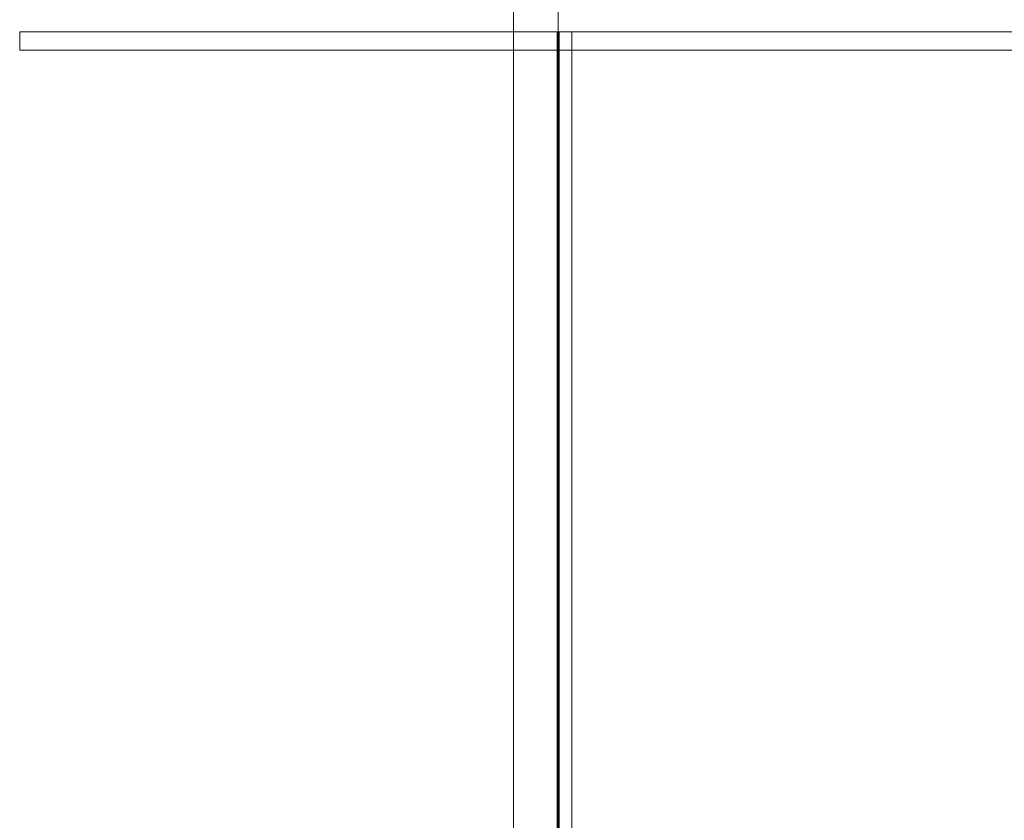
# Model space of a CAD drawing. Header units: millimetres. Extents: x -521669 to 178656, y -69521 to 433382.
# Tile 28 of 256: x -499948 to -499838, y 411005 to 411094. Entities that reach past the tile are written whole.
import ezdxf

# ---------------------------------------------------------------- set-up
doc = ezdxf.new("R2010")
doc.units = ezdxf.units.MM
doc.layers.add('PDF5_Geometry', color=7, linetype='Continuous', true_color=0xaaaaaa)

# ---------------------------------------------------------------- blocks, each defined once
blk = doc.blocks.new('ftfyjjj')
at = {"layer": 'PDF5_Geometry', "color": 3, "lineweight": 18, "true_color": 0x00ff00}
for points in [[(25723.24, 8143.45), (25723.24, 8176.89)], [(25728.25, 8143.45), (25728.25, 8176.89)], [(25668.24, 8143.45), (26288.26, 8143.45), (26288.26, 8141.44), (26288.26, 8143.45), (25668.24, 8143.45), (25668.24, 8141.44)], [(26233.26, 8143.45), (25723.24, 8143.45)], [(25723.24, 7949.98), (25723.24, 8143.45)], [(25728.14, 8143.45), (25728.14, 7983.46)], [(25728.35, 8143.45), (25728.14, 8143.45)], [(25728.25, 8143.45), (26228.25, 8143.45)], [(25728.35, 8143.45), (25728.35, 7983.46)], [(25729.76, 7983.46), (26226.74, 7983.46), (26226.74, 8143.45), (26226.74, 7983.46), (25729.76, 7983.46), (25729.76, 8143.45)], [(26226.74, 8143.45), (25729.76, 8143.45)], [(26288.26, 8141.44), (25668.24, 8141.44)], [(25728.25, 8141.44), (26228.25, 8141.44), (26228.25, 7985.44), (26228.25, 8141.44), (25728.25, 8141.44), (25728.25, 7985.44)]]:
    blk.add_lwpolyline(points, close=True, dxfattribs=at)
for points in [[(26233.26, 8143.45), (25723.24, 8143.45)], [(25723.24, 8143.45), (26233.26, 8143.45)], [(25728.25, 8143.45), (25728.25, 7983.46)], [(25728.25, 7983.46), (25728.25, 8143.45)], [(25728.25, 8143.45), (26228.25, 8143.45)], [(25728.25, 7983.46), (25728.25, 8143.45)], [(25728.25, 8143.45), (25728.25, 7983.46)], [(26228.25, 8143.45), (25728.25, 8143.45)], [(25728.25, 8143.45), (26228.25, 8143.45)], [(25728.25, 7983.46), (25728.25, 8143.45)], [(25728.25, 8143.45), (26228.25, 8143.45)], [(25728.25, 7983.46), (25728.25, 8143.45)], [(25728.25, 8143.45), (25728.25, 7983.46)], [(26228.25, 8143.45), (25728.25, 8143.45)], [(25728.25, 8143.45), (26228.25, 8143.45)], [(25728.25, 7983.46), (25728.25, 8143.45)], [(25728.25, 8143.45), (26228.25, 8143.45)], [(26228.25, 8143.45), (25728.25, 8143.45)], [(25728.25, 7949.98), (25728.25, 8143.45)], [(25728.25, 8143.45), (25728.25, 7949.98)]]:
    blk.add_lwpolyline(points, dxfattribs=at)

msp = doc.modelspace()

# ---------------------------------------------------------------- block references
msp.add_blockref('ftfyjjj', (-525616.356126, 402948.950929))

doc.saveas('drawing.dxf')
